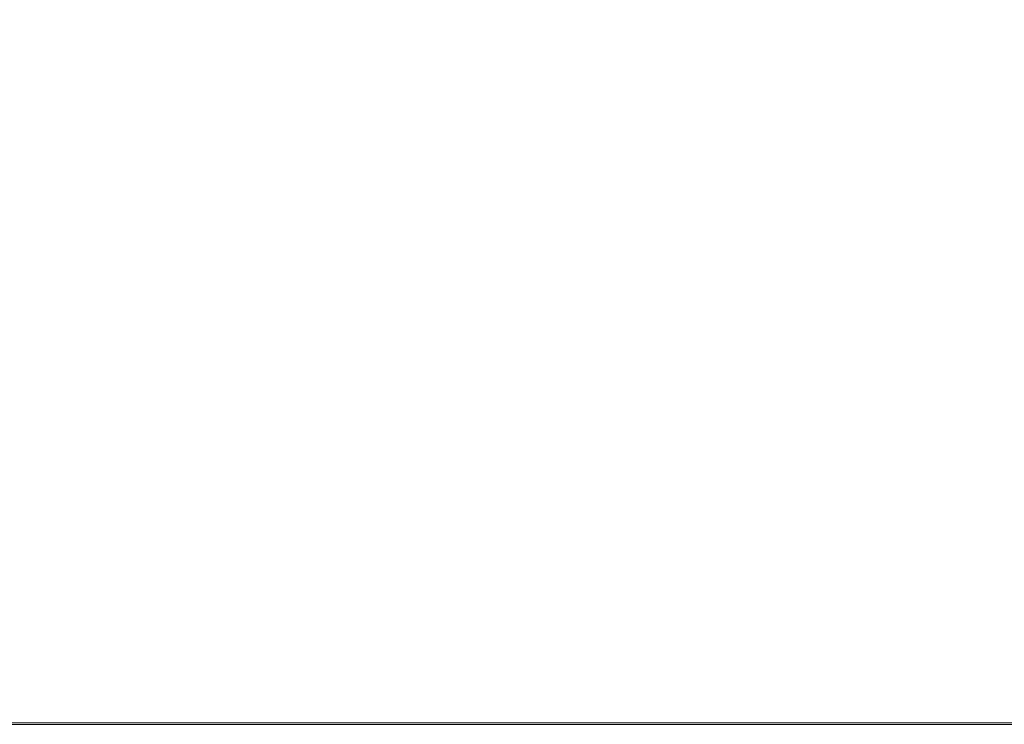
# Model space of a CAD drawing. Header units: inches. Extents: x -465 to -303, y -234 to 7.
# Tile 10 of 71: x -390 to -378, y -81 to -72. Entities that reach past the tile are written whole.
import ezdxf

# ---------------------------------------------------------------- set-up
doc = ezdxf.new("R2010")
doc.units = ezdxf.units.IN
doc.header["$LTSCALE"] = 32
doc.header["$MEASUREMENT"] = 0
for name, color, linetype, lineweight in [('Drawing', 7, 'Continuous', 18), ('None', 7, 'Continuous', 18), ('SolidLine', 7, 'Continuous', 15)]:
    doc.layers.add(name, color=color, linetype=linetype, lineweight=lineweight)

# ---------------------------------------------------------------- blocks, each defined once
blk = doc.blocks.new('Group-26')
at = {"layer": 'SolidLine'}
for p, q in [((1.102, -86.595), (37.087, -86.595)), ((37.067, -86.575), (1.122, -86.575))]:
    blk.add_line(p, q, dxfattribs=at)
blk = doc.blocks.new('Group-27')
at = {"layer": 'None'}
blk.add_blockref('Group-26', (0, 0), dxfattribs=at)
blk = doc.blocks.new('Group-29')
at = {"layer": 'SolidLine', "flags": 128}
for points in [[(1.102, -2.559), (37.087, -2.559), (37.087, -86.575), (1.102, -86.575)], [(1.122, -2.559), (37.067, -2.559), (37.067, -86.575), (1.122, -86.575)]]:
    blk.add_lwpolyline(points, close=True, dxfattribs=at)
at = {"layer": 'None'}
blk.add_blockref('Group-27', (0, 0), dxfattribs=at)
blk = doc.blocks.new('Group-78')
at = {"layer": 'None'}
blk.add_blockref('Group-29', (0, 0), dxfattribs=at)
blk = doc.blocks.new('SL L Desk (2D)')
at = {"layer": 'None'}
blk.add_blockref('Group-78', (0, 0), dxfattribs=at)
at = {"layer": 'Drawing', "color": 0, "flags": 1}
for tag in ['Catalog', 'FinishGroup', 'Discount', 'Option1', 'Option2', 'Option3', 'Option4', 'Option5', 'Option6', 'Option7', 'Option8', 'Option9', 'Option10', 'Option11', 'Option12', 'Custom', 'Tag', 'Item1', 'Item2', 'Item3', 'Item4', 'Item5', 'Item6', 'Item7', 'Item8', 'Item9', 'Item10', 'Item11', 'Item12', 'Item13', 'Item14', 'Item15', 'Item16', 'Item17', 'Item18', 'Item19', 'Item20', 'Item21', 'Item22', 'Item23', 'Item24', 'Item25']:
    blk.add_attdef(tag, (-51.588, -65.641), '', height=0.00709, dxfattribs=at)

msp = doc.modelspace()

# ---------------------------------------------------------------- block references
at = {"layer": 'Drawing'}
msp.add_blockref('SL L Desk (2D)', (-411.047, 5.976), dxfattribs=at)

doc.saveas('drawing.dxf')
